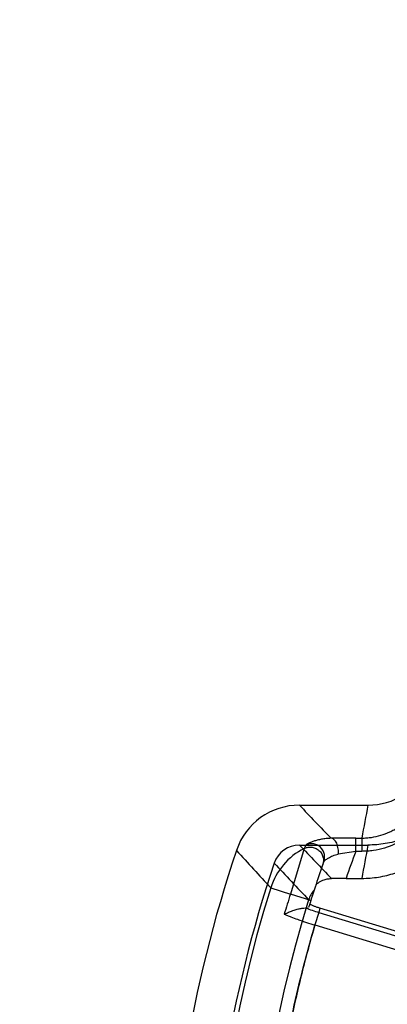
# Model space of a CAD drawing. Header units: millimetres. Extents: x 0 to 297, y 0 to 210.
# Tile 85 of 256: x 145.069 to 145.262, y 93.339 to 93.857. Entities that reach past the tile are written whole.
import ezdxf

# ---------------------------------------------------------------- set-up
doc = ezdxf.new("R2010")
doc.units = ezdxf.units.MM
doc.header["$LTSCALE"] = 16.335
doc.layers.get('0').update_dxf_attribs({"linetype": 'CONTINUOUS'})
doc.layers.add('01_GLOBAL', color=7, linetype='CONTINUOUS')
doc.layers.add('INTFCLR_144815', color=7, linetype='CONTINUOUS')

msp = doc.modelspace()

# ---------------------------------------------------------------- linework, layer by layer
at = {"color": 7, "linetype": 'Continuous'}
msp.add_circle((146.8548034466, 92.13446435), 2.66, dxfattribs=at)
at = {"color": 9, "linetype": 'Continuous'}
msp.add_arc((146.8548034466, 92.13446435), 2.6259090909, 92.9674534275, 177.0325465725, dxfattribs=at)
at = {"layer": '01_GLOBAL', "color": 7, "linetype": 'Continuous'}
msp.add_circle((146.8548034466, 92.13446435), 2.695, dxfattribs=at)
at = {"layer": 'INTFCLR_144815', "color": 6, "linetype": 'Continuous'}
for p, q in [((145.216004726, 93.44366005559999), (145.2521484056, 93.44366005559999)), ((145.2160133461, 93.42266005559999), (145.2521485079, 93.42266005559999)), ((145.2406128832, 93.40509674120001), (145.2488954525, 93.40509674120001)), ((145.278540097, 93.37367369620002), (145.2268628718, 93.3894730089))]:
    msp.add_line(p, q, dxfattribs=at)
at = {"layer": 'INTFCLR_144815', "color": 9, "linetype": 'Continuous'}
for p, q in [((145.2457115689, 93.42633266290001), (145.2327092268, 93.42619726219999)), ((145.2457115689, 93.4193369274), (145.2457115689, 93.42633266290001)), ((145.2457115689, 93.42633266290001), (145.2489353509, 93.42633266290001)), ((145.2489353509, 93.42633266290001), (145.2489353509, 93.4193369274)), ((145.2185435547, 93.42085513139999), (145.2112707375, 93.3968153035)), ((145.2457115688, 93.4193369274), (145.2365181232, 93.41781740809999)), ((145.2489353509, 93.4193369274), (145.2457115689, 93.4193369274)), ((145.2008814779, 93.400068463), (145.211270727, 93.39681530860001)), ((145.2220234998, 93.3934332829), (145.211270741, 93.3968153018)), ((145.2208872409, 93.3938120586), (145.2220303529, 93.393454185)), ((145.2262181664, 93.3871700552), (145.2241967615, 93.38055833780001)), ((145.2262181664, 93.3871700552), (145.2800924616, 93.3706990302)), ((145.2241967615, 93.38055833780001), (145.2780710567, 93.36408731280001))]:
    msp.add_line(p, q, dxfattribs=at)
at = {"layer": 'INTFCLR_144815', "color": 6, "linetype": 'Continuous'}
for centre, radius, start, end in [((145.2521410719, 93.47866928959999), 0.0350098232, 270.0120030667, 334.5268850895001), ((145.2159963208, 93.4086904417), 0.0349690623, 89.98622859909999, 161.3892953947), ((145.8395952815, 93.1986600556), 0.6929875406, 161.386440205, 198.613559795), ((145.2160120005, 93.4086694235), 0.0139907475, 89.99448760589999, 161.384451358), ((145.8395941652, 93.19866005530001), 0.6719864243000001, 161.3874914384, 198.6124896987), ((145.2404275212, 93.0042499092), 0.4008467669, 89.9735049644, 91.0783137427)]:
    msp.add_arc(centre, radius, start, end, dxfattribs=at)
at = {"layer": 'INTFCLR_144815', "color": 9, "linetype": 'Continuous'}
for centre, radius, start, end in [((147.4693257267, 95.58240544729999), 3.1067164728, 223.5056668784, 223.9513484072), ((145.8774639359, 93.3187449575), 0.6376702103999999, 168.7031080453, 170.2865956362), ((145.3469946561, 93.3549165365), 0.1443869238, 151.9603602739, 152.8269306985), ((147.7723772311, 95.76131271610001), 3.4911411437, 222.1200963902, 222.5593147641), ((145.2342944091, 93.3895745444), 0.0350222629, 116.7268310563, 162.5641866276), ((147.468458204, 95.5606050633), 3.1055299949, 223.5060845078, 223.9563484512), ((145.8396077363, 93.19866005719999), 0.6335699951, 159.6162008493, 160.9840773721), ((145.8774680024, 93.2977563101), 0.6376718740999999, 168.704178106, 170.3091615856), ((147.5812631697, 95.6270333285), 3.2494075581, 222.9471457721, 223.4144115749), ((145.8396077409, 93.1986600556), 0.64757, 160.5744211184, 162.8406578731), ((145.8440064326, 93.1986600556), 0.6739251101, 162.6109308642, 197.3890691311), ((145.8379389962, 93.19871861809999), 0.6572331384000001, 162.4576853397, 163.4267819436), ((145.2342400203, 93.389623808), 0.0139935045, 138.3685260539, 162.5849831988), ((145.8440239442, 93.1986608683), 0.652980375, 162.6107187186, 197.389417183), ((145.2623702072, 93.5058707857), 0.1240837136, 249.7119872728, 253.0611201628)]:
    msp.add_arc(centre, radius, start, end, dxfattribs=at)
at = {"layer": 'INTFCLR_144815', "color": 6, "linetype": 'Continuous'}
for points, knots in [([(145.3027076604, 93.45458216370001), (145.3020853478, 93.4532766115), (145.3008233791, 93.4508732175), (145.2988031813, 93.4476227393), (145.2968539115, 93.44489070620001), (145.2949981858, 93.4425752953), (145.293136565, 93.44047500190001), (145.2911037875, 93.4383961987), (145.2887054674, 93.4361963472), (145.2858273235, 93.4338656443), (145.2824244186, 93.4314852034), (145.2785818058, 93.4292232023), (145.2744519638, 93.4272269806), (145.2701719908, 93.425575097), (145.2657740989, 93.42427948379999), (145.2612864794, 93.42334769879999), (145.2567347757, 93.4227854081), (145.2536772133, 93.4226600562), (145.2521485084, 93.4226600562)], [0, 0, 0, 0, 0.0688065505, 0.1289884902, 0.1819446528, 0.2283773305, 0.2700928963, 0.3154186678, 0.3666412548, 0.4248355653, 0.4914858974, 0.564026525, 0.6367310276, 0.7094675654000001, 0.7820398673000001, 0.8546078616, 0.9272723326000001, 1, 1, 1, 1]), ([(145.2488954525, 93.40509674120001), (145.2503724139, 93.40509674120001), (145.2533278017, 93.4052137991), (145.2577345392, 93.40573974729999), (145.2620895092, 93.4066136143), (145.2663617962, 93.4078299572), (145.2705224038, 93.40938004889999), (145.2745462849, 93.41125385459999), (145.2783680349, 93.4134168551), (145.2818253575, 93.4157465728), (145.2848108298, 93.4180870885), (145.2873048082, 93.42031046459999), (145.2893983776, 93.42239770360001), (145.2912095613, 93.4243917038), (145.292914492, 93.42645113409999), (145.2946489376, 93.4287647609), (145.2964731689, 93.4314982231), (145.2983467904, 93.4347236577), (145.2995091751, 93.4370958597), (145.3000783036, 93.4383767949)], [0, 0, 0, 0, 0.0686391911, 0.1372843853, 0.2060439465, 0.2748440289, 0.3435056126, 0.412168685, 0.4809133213, 0.5473740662, 0.6057245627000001, 0.657080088, 0.7025579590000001, 0.7430497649, 0.7822234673, 0.8267666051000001, 0.8773716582, 0.9348594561, 1, 1, 1, 1]), ([(145.2246732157, 93.4016438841), (145.2248242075, 93.40210132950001), (145.2257856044, 93.40263502), (145.2269412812, 93.4034781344), (145.2282953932, 93.4041040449), (145.2298387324, 93.40463810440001), (145.2313770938, 93.4049416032), (145.2324589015, 93.40501673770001), (145.2328839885, 93.40502524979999)], [0, 0, 0, 0, 0.1586864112, 0.3212418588, 0.4863903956, 0.6432402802, 0.8599415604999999, 1, 1, 1, 1]), ([(145.2214594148, 93.3916355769), (145.2217885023, 93.39144403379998), (145.2225501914, 93.391061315), (145.2238225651, 93.3905194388), (145.2252880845, 93.3899759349), (145.2263266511, 93.3896369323), (145.226862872, 93.3894730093)], [0, 0, 0, 0, 0.1959428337, 0.4379610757, 0.711458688, 1, 1, 1, 1]), ([(145.2080098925, 93.38618808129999), (145.2086387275, 93.3863452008), (145.2094697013, 93.3869767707), (145.210801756, 93.38748517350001), (145.2119392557, 93.3879322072), (145.213146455, 93.3883381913), (145.214327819, 93.3886936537), (145.2157187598, 93.3890564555), (145.2173700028, 93.389396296), (145.2186865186, 93.3895423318), (145.2193454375, 93.38948489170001)], [0, 0, 0, 0, 0.1633515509, 0.2534263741, 0.3594276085, 0.4712982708, 0.5742838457, 0.6703358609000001, 0.8333088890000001, 1, 1, 1, 1])]:
    msp.add_open_spline(points, degree=3, knots=knots, dxfattribs=at)
at = {"layer": 'INTFCLR_144815', "color": 9, "linetype": 'Continuous'}
for points, knots in [([(145.248935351, 93.4263326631), (145.2497814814, 93.4263326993), (145.2514745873, 93.4263942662), (145.2548277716, 93.426760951), (145.2589425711, 93.42766897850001), (145.2624867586, 93.42900790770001), (145.2647540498, 93.4301060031), (145.2662438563, 93.43089536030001), (145.268761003, 93.4324087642), (145.2714429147, 93.43444363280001), (145.2735788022, 93.43646068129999), (145.2747405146, 93.4376831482), (145.2764085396, 93.43957064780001), (145.2786532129, 93.44262315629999), (145.2802382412, 93.4455929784), (145.2809206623, 93.4471276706)], [0, 0, 0, 0, 0.0629523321, 0.125914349, 0.2507892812, 0.3753151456, 0.4067215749, 0.4381986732, 0.5007235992, 0.6250883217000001, 0.6876526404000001, 0.7191419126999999, 0.7505277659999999, 0.8750390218, 1, 1, 1, 1]), ([(145.2873164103, 93.4442832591), (145.2864896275, 93.44242439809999), (145.2845880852, 93.4388714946), (145.281913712, 93.435230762), (145.2799028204, 93.4329551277), (145.2785003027, 93.43147960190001), (145.2759329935, 93.42905784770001), (145.2727356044, 93.4266327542), (145.2697134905, 93.4248144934), (145.2679156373, 93.4238620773), (145.2651790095, 93.42253755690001), (145.260954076, 93.4209448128), (145.2560291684, 93.4198534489), (145.2519801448, 93.419410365), (145.2499526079, 93.4193369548), (145.2489353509, 93.4193369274)], [0, 0, 0, 0, 0.1250000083, 0.2500000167, 0.2812500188, 0.3125000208, 0.375000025, 0.5000000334, 0.5625000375, 0.5937500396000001, 0.6250000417, 0.75000005, 0.8750000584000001, 0.9375000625, 1, 1, 1, 1]), ([(145.2327092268, 93.42619726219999), (145.2318223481, 93.4261807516), (145.230121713, 93.42607863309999), (145.2276960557, 93.42573571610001), (145.2255207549, 93.425257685), (145.2236195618, 93.4246985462), (145.2220472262, 93.424111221), (145.2208136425, 93.4235844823), (145.2200588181, 93.42313964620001), (145.2196216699, 93.42291911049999), (145.2195554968, 93.4227902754)], [0, 0, 0, 0, 0.1935559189, 0.3712571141, 0.5339918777, 0.6792716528, 0.8028356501, 0.9013488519, 0.9683959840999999, 1, 1, 1, 1]), ([(145.2289011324, 93.4140303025), (145.2290912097, 93.4145692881), (145.229355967, 93.41577528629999), (145.2292631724, 93.4177314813), (145.2285455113, 93.41975481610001), (145.2271700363, 93.42154069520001), (145.2252982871, 93.4227981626), (145.2232312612, 93.4233851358), (145.2212708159, 93.4233539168), (145.2200822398, 93.42301383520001), (145.2195554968, 93.4227902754)], [0, 0, 0, 0, 0.1063937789, 0.2271922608, 0.3599846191, 0.4997441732, 0.6395655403, 0.7725088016, 0.8934756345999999, 1, 1, 1, 1]), ([(145.2365181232, 93.41781740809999), (145.2365619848, 93.41827772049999), (145.2365987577, 93.4192389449), (145.2364885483, 93.4207051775), (145.2361975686, 93.4221696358), (145.2357138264, 93.4235297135), (145.2348510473, 93.4251278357), (145.2336248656, 93.4261489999), (145.2327092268, 93.42619726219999)], [0, 0, 0, 0, 0.1398005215, 0.2901566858, 0.4434507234, 0.5904517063, 0.72278287, 1, 1, 1, 1]), ([(145.2185435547, 93.42085513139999), (145.2190635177, 93.4211151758), (145.2202527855, 93.4215345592), (145.222254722, 93.4216769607), (145.2244080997, 93.4211745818), (145.2263878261, 93.4199509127), (145.2278577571, 93.4181475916), (145.2286334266, 93.41607924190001), (145.2287488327, 93.41407816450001), (145.2284847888, 93.4128468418), (145.2282932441, 93.4122987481)], [0, 0, 0, 0, 0.1055376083, 0.2262016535, 0.3595649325, 0.5002835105, 0.6409310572, 0.7741232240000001, 0.8946011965, 1, 1, 1, 1]), ([(145.2289011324, 93.4140303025), (145.2289367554, 93.4141313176), (145.2291888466, 93.4143547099), (145.2299149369, 93.4150018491), (145.2310282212, 93.41572230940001), (145.232391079, 93.4164639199), (145.2336470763, 93.41701976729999), (145.2350321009, 93.41749844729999), (145.2360123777, 93.4177190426), (145.2365181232, 93.41781740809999)], [0, 0, 0, 0, 0.0372352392, 0.1109574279, 0.3443142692, 0.4913363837, 0.6513457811, 0.8208941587, 1, 1, 1, 1]), ([(145.2268628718, 93.3894730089), (145.2241201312, 93.38060007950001), (145.2190166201, 93.36273947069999), (145.2125253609, 93.33565220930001), (145.2072087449, 93.3083182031), (145.2030763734, 93.28077931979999), (145.2001344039, 93.253084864), (145.1983858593, 93.22529135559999), (145.1978363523, 93.19745500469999), (145.198489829, 93.16962329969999), (145.2003412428, 93.1418427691), (145.2033849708, 93.1141663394), (145.207618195, 93.08665025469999), (145.2130342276, 93.0593442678), (145.2196223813, 93.03229145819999), (145.2247888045, 93.0144572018), (145.2275625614, 93.005598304)], [0, 0, 0, 0, 0.071489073, 0.1429344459, 0.214347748, 0.2857716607, 0.3572252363, 0.4286622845, 0.5000723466, 0.5714739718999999, 0.642892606, 0.7143246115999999, 0.7857347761, 0.8571265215, 0.928543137, 1, 1, 1, 1]), ([(145.2080098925, 93.3861880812), (145.2085648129, 93.3859622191), (145.2097406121, 93.3854948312), (145.2120687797, 93.3846054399), (145.2147113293, 93.3836491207), (145.2174580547, 93.382705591), (145.2205178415, 93.38169513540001), (145.2227180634, 93.3810063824), (145.2241967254, 93.3805583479)], [0, 0, 0, 0, 0.1048433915, 0.2214089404, 0.4361214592, 0.5965840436, 0.7296252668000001, 1, 1, 1, 1]), ([(145.2275783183, 93.0056111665), (145.2251213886, 93.0134575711), (145.221662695, 93.0252901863), (145.2175035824, 93.041192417), (145.2117183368, 93.0651728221), (145.2048219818, 93.101248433), (145.1993113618, 93.149616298), (145.1974416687, 93.1982357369), (145.1988003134, 93.2348900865), (145.2008808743, 93.2594126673), (145.2025837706, 93.2757718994), (145.206368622, 93.3042095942), (145.213341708, 93.3405818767), (145.2206667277, 93.36853047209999), (145.2241966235, 93.3805584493)], [0, 0, 0, 0, 0.0644031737, 0.0966047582, 0.1288063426, 0.2576126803, 0.3864190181, 0.5152253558, 0.6440316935, 0.676233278, 0.7084348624, 0.7728380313, 0.9016443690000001, 1, 1, 1, 1])]:
    msp.add_open_spline(points, degree=3, knots=knots, dxfattribs=at)
at = {"layer": 'INTFCLR_144815', "color": 6, "linetype": 'Continuous'}
msp.add_open_spline([(145.2193454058, 93.38948490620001), (145.2197494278, 93.3894496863), (145.2204421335, 93.38912369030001), (145.2205617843, 93.3895111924)], degree=3, dxfattribs=at)

doc.saveas('drawing.dxf')
